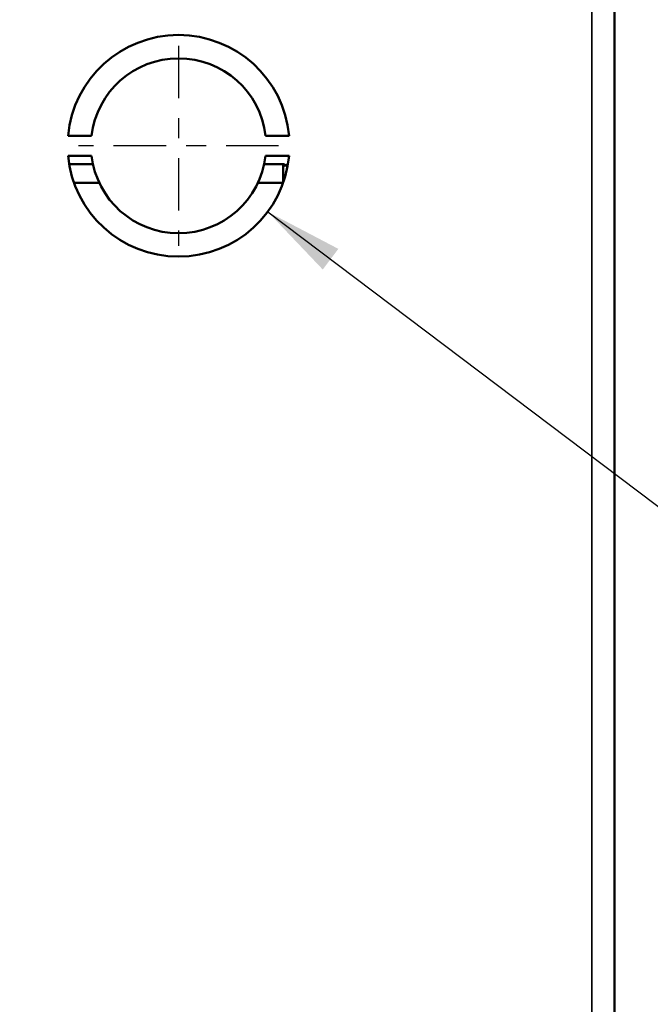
# Model space of a CAD drawing. Header units: inches. Extents: x 0 to 136, y 2 to 86.
# Tile 50 of 71: x 76.13 to 79.28, y 69.22 to 74.14. Entities that reach past the tile are written whole.
import ezdxf

# ---------------------------------------------------------------- set-up
doc = ezdxf.new("R2010")
doc.units = ezdxf.units.IN
doc.header["$LTSCALE"] = 4
doc.header["$MEASUREMENT"] = 0
doc.linetypes.add('CHAIN', pattern=[0.7087, 0.4724, -0.0591, 0.1181, -0.0591])
for name, color, linetype, lineweight in [('Center Mark (ANSI)', 7, 'Continuous', 25), ('Dimension (ANSI)', 7, 'Continuous', 25), ('Symbol (ANSI)', 7, 'Continuous', 25), ('Visible (ANSI)', 7, 'Continuous', 50), ('Visible Narrow (ANSI)', 7, 'Continuous', 35)]:
    doc.layers.add(name, color=color, linetype=linetype, lineweight=lineweight)
doc.styles.add('Dimension Text', font='tahoma.ttf')
doc.styles.add('Note Text (ANSI)', font='tahoma.ttf')
doc.dimstyles.new('Default (ANSI)$7', dxfattribs={"dimscale": 4, "dimtxt": 0.12, "dimasz": 0.098425, "dimexe": 0.125, "dimexo": 0.0625, "dimgap": 0.031496, "dimtad": 0, "dimtih": 1, "dimtoh": 1, "dimrnd": 1e-08, "dimzin": 4, "dimdsep": 46, "dimtxsty": 'Note Text (ANSI)', "dimcen": 0.09, "dimdle": 0.393701, "dimclrd": 256, "dimclre": 256, "dimclrt": 256, "dimadec": 0, "dimazin": 1, "dimtfac": 1, "dimtofl": 0, "dimtmove": 0, "dimatfit": 3, "dimfxl": 1, "dimtolj": 1, "dimtzin": 4, "dimlwd": -1, "dimlwe": -1, "dimarcsym": 0})
doc.dimstyles.new('Dual Dimension', dxfattribs={"dimscale": 4, "dimtxt": 0.12, "dimasz": 0.098425, "dimexe": 0.125, "dimexo": 0.0625, "dimgap": 0.031496, "dimtad": 0, "dimtih": 1, "dimtoh": 1, "dimrnd": 1e-08, "dimzin": 4, "dimdsep": 46, "dimtxsty": 'Dimension Text', "dimcen": 0.09, "dimdle": 0.393701, "dimclrd": 256, "dimclre": 256, "dimclrt": 256, "dimadec": 0, "dimazin": 1, "dimtfac": 1, "dimtofl": 0, "dimtmove": 0, "dimatfit": 3, "dimfxl": 1, "dimtolj": 1, "dimtzin": 4, "dimlwd": -1, "dimlwe": -1, "dimarcsym": 0})

# ---------------------------------------------------------------- blocks, each defined once
blk = doc.blocks.new('*D16')
at = {"layer": 'Defpoints', "color": 0, "transparency": 16777216}
for p in [(79.1052, 81.4344), (79.1052, 76.5623), (68.633, 52.5427)]:
    blk.add_point(p, dxfattribs=at)
at = {"layer": 'Dimension (ANSI)', "transparency": 16777216}
for p, q in [((68.633, 52.7927), (68.633, 81.9344)), ((79.1052, 76.8123), (79.1052, 81.9344)), ((69.0267, 81.4344), (71.6358, 81.4344)), ((78.7115, 81.4344), (76.1024, 81.4344))]:
    blk.add_line(p, q, dxfattribs=at)
for points in [[(69.0267, 81.5), (69.0267, 81.3688), (68.633, 81.4344)], [(78.7115, 81.5), (78.7115, 81.3688), (79.1052, 81.4344)]]:
    blk.add_solid(points, dxfattribs=at)
at = {"layer": 'Dimension (ANSI)', "transparency": 16777216, "insert": (73.8691, 81.4344), "char_height": 0.48, "attachment_point": 5, "style": 'Dimension Text'}
blk.add_mtext('\\A1;{\\H3.0x;(}\\S10.47^ 266.0 mm;{\\H3.0x;)}', dxfattribs=at)

msp = doc.modelspace()

# ---------------------------------------------------------------- linework, layer by layer
at = {"layer": 'Center Mark (ANSI)', "linetype": 'CHAIN', "ltscale": 0.138781}
for p, q in [((76.9257, 74.0123), (76.9257, 73.0123)), ((77.4257, 73.5123), (76.4257, 73.5123))]:
    msp.add_line(p, q, dxfattribs=at)
at = {"layer": 'Visible (ANSI)'}
for p, q in [((79.1052, 76.5623), (79.1052, 28.5623)), ((76.4911, 73.5623), (76.3735, 73.5623)), ((77.4779, 73.5623), (77.3603, 73.5623)), ((76.3735, 73.4623), (76.4911, 73.4623)), ((77.3603, 73.4623), (77.4779, 73.4623)), ((76.3789, 73.42), (76.498, 73.42)), ((77.3534, 73.42), (77.4489, 73.42)), ((77.4556, 73.42), (77.4489, 73.42)), ((77.4489, 73.3287), (77.4489, 73.42)), ((77.4556, 73.42), (77.4624, 73.4083)), ((77.4692, 73.42), (77.4624, 73.4083)), ((77.4725, 73.42), (77.4692, 73.42)), ((76.5297, 73.3263), (76.4033, 73.3263)), ((77.4481, 73.3263), (77.3217, 73.3263))]:
    msp.add_line(p, q, dxfattribs=at)
for radius, start, end in [(0.5545, 5.1735, 174.8265), (0.4375, 6.5624, 173.4376), (0.5545, 185.1735, 354.8265), (0.4375, 186.5624, 353.4376)]:
    msp.add_arc((76.9257, 73.5123), radius, start, end, dxfattribs=at)
at = {"layer": 'Visible Narrow (ANSI)'}
msp.add_line((78.9918, 28.5623), (78.9918, 76.5623), dxfattribs=at)

# ---------------------------------------------------------------- dimensions: what is measured, and where the dimension line sits
at = {"layer": 'Dimension (ANSI)'}
dim = msp.add_linear_dim(base=(79.1052, 81.4344), p1=(68.633, 52.5427), p2=(79.1052, 76.5623), text='{\\H3.0x;(}\\S<>^ 266.0 mm;{\\H3.0x;)}', dimstyle='Dual Dimension', override={"dimgap": 0.031496, "dimtih": 0, "dimtoh": 0, "dimdec": 2, "dimpost": '\\X', "dimtol": 0, "dimlim": 0, "dimtp": 0, "dimtm": 0, "dimtdec": 2, "dimatfit": 1}, dxfattribs=at)
dim.commit()
dim.dimension.update_dxf_attribs({"geometry": '*D16', "text_midpoint": (73.8691, 81.4344), "dimtype": 160})

# ---------------------------------------------------------------- leaders
at = {"layer": 'Symbol (ANSI)', "annotation_type": 0, "has_hookline": 1, "hookline_direction": 0, "text_width": 5.497}
msp.add_leader([(77.3712, 73.1821), (80.4188, 70.8797), (80.8125, 70.8797)], dimstyle='Default (ANSI)$7', override={"dimtad": 0}, dxfattribs=at)

doc.saveas('drawing.dxf')
